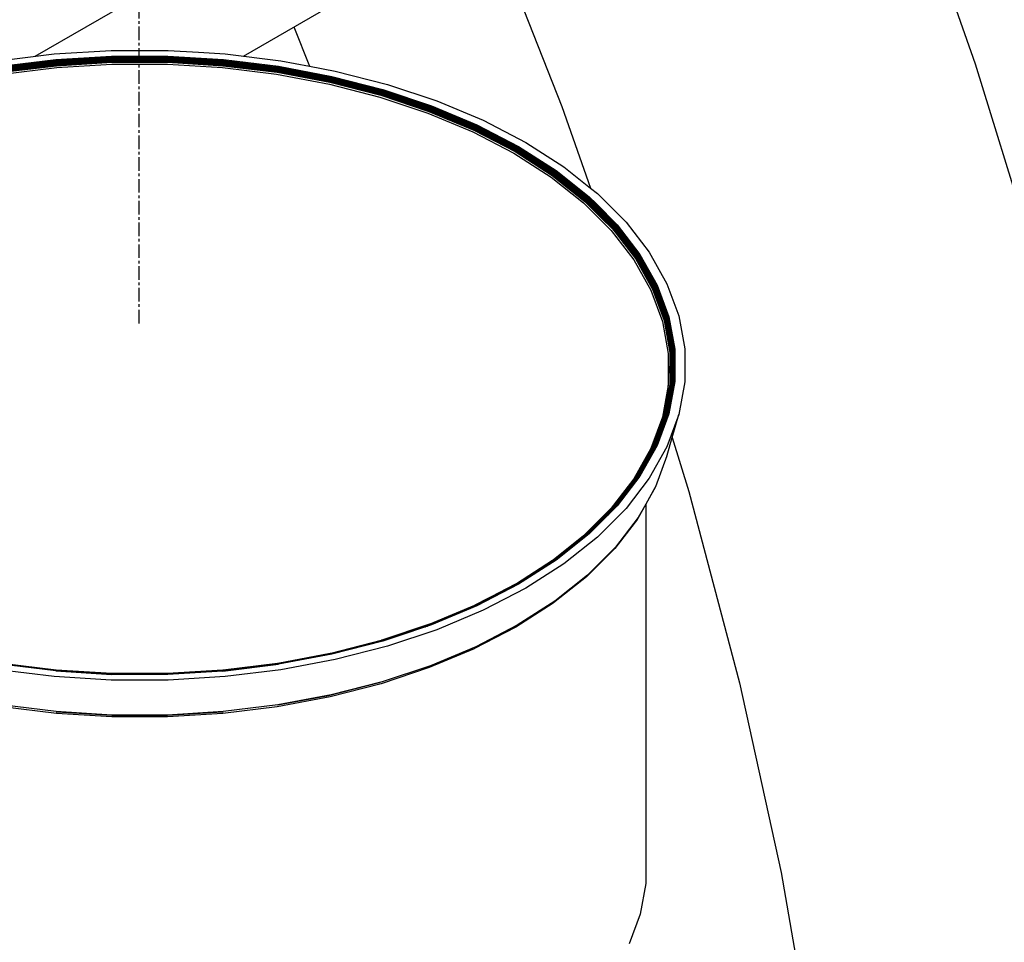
# Model space of a CAD drawing. Extents: x -18027 to -11651, y 1687 to 5059.
# Tile 146 of 170: x -13404 to -13368, y 2962 to 2996. Entities that reach past the tile are written whole.
import ezdxf

# ---------------------------------------------------------------- set-up
doc = ezdxf.new("R2010")
doc.units = 0
doc.header["$MEASUREMENT"] = 0
doc.linetypes.add('CENTER1', pattern=[0.6625, 0.5, -0.075, 0.0125, -0.075])
doc.layers.get('0').update_dxf_attribs({"linetype": 'CONTINUOUS'})
for name, color, linetype in [('CENTERLINE', 3, 'CENTER1'), ('PIPING-VENT-ISO', 3, 'CONTINUOUS'), ('TANK', 2, 'CONTINUOUS')]:
    doc.layers.add(name, color=color, linetype=linetype)

# ---------------------------------------------------------------- blocks, each defined once
blk = doc.blocks.new('12-14 TANKS')
for p, q in [((92.863, 69.222), (94.073, 65.781)), ((85.099, 68.499), (86.484, 64.995)), ((81.564, 66.457), (81.849, 65.737)), ((77.161, 65.962), (78.204, 66.025)), ((78.204, 66.025), (79.254, 66.025)), ((79.254, 66.025), (79.807, 65.991)), ((76.134, 65.836), (77.161, 65.962)), ((76.181, 65.734), (77.189, 65.857)), ((76.187, 65.72), (77.192, 65.843)), ((76.189, 65.712), (77.194, 65.835)), ((76.192, 65.703), (77.196, 65.827)), ((77.189, 65.857), (78.214, 65.919)), ((77.192, 65.843), (78.215, 65.906)), ((77.194, 65.835), (78.216, 65.897)), ((77.196, 65.827), (78.216, 65.889)), ((77.197, 65.817), (78.216, 65.879)), ((77.198, 65.808), (78.217, 65.869)), ((77.2, 65.797), (78.217, 65.859)), ((77.201, 65.787), (78.218, 65.849)), ((77.202, 65.777), (78.218, 65.838)), ((77.202, 65.766), (78.218, 65.828)), ((78.214, 65.919), (79.244, 65.919)), ((78.215, 65.906), (79.243, 65.906)), ((78.216, 65.897), (79.243, 65.897)), ((78.216, 65.889), (79.242, 65.889)), ((78.216, 65.879), (79.242, 65.879)), ((78.217, 65.869), (79.241, 65.869)), ((78.217, 65.859), (79.241, 65.859)), ((78.218, 65.849), (79.24, 65.849)), ((78.218, 65.838), (79.24, 65.838)), ((78.218, 65.828), (79.24, 65.828)), ((79.24, 65.849), (80.257, 65.787)), ((79.24, 65.838), (80.257, 65.777)), ((79.24, 65.828), (80.256, 65.766)), ((79.241, 65.869), (80.26, 65.808)), ((79.241, 65.859), (80.259, 65.797)), ((79.242, 65.889), (79.866, 65.851)), ((79.242, 65.879), (79.87, 65.841)), ((79.243, 65.906), (79.859, 65.868)), ((79.243, 65.897), (79.862, 65.86)), ((79.244, 65.919), (80.269, 65.857)), ((79.807, 65.991), (80.298, 65.962)), ((79.859, 65.868), (79.862, 65.86)), ((79.859, 65.868), (80.266, 65.843)), ((79.862, 65.86), (80.264, 65.835)), ((79.862, 65.86), (79.866, 65.851)), ((79.866, 65.851), (80.263, 65.827)), ((79.866, 65.851), (79.87, 65.841)), ((79.87, 65.841), (80.261, 65.817)), ((80.263, 65.827), (81.266, 65.703)), ((80.264, 65.835), (81.269, 65.712)), ((80.266, 65.843), (81.271, 65.72)), ((80.269, 65.857), (81.277, 65.734)), ((80.298, 65.962), (81.324, 65.836)), ((81.324, 65.836), (81.849, 65.737)), ((76.194, 65.694), (77.197, 65.817)), ((76.196, 65.685), (77.198, 65.808)), ((76.198, 65.675), (77.2, 65.797)), ((76.2, 65.664), (77.201, 65.787)), ((76.202, 65.654), (77.202, 65.777)), ((76.203, 65.644), (77.202, 65.766)), ((76.204, 65.634), (77.203, 65.756)), ((76.205, 65.624), (77.203, 65.746)), ((76.213, 65.59), (77.208, 65.712)), ((77.203, 65.756), (78.218, 65.818)), ((77.203, 65.746), (78.219, 65.808)), ((77.208, 65.712), (78.22, 65.774)), ((78.218, 65.818), (79.24, 65.818)), ((78.219, 65.808), (79.239, 65.808)), ((78.22, 65.774), (79.238, 65.774)), ((79.238, 65.774), (80.25, 65.712)), ((79.239, 65.808), (79.898, 65.768)), ((79.24, 65.818), (79.894, 65.778)), ((79.894, 65.778), (79.898, 65.768)), ((79.894, 65.778), (80.255, 65.756)), ((79.898, 65.768), (80.255, 65.746)), ((80.25, 65.712), (81.245, 65.59)), ((80.255, 65.756), (81.254, 65.634)), ((80.255, 65.746), (81.253, 65.624)), ((80.256, 65.766), (81.255, 65.644)), ((80.257, 65.787), (81.258, 65.664)), ((80.257, 65.777), (81.256, 65.654)), ((80.259, 65.797), (81.26, 65.675)), ((80.26, 65.808), (81.262, 65.685)), ((80.261, 65.817), (81.264, 65.694)), ((81.255, 65.644), (82.227, 65.462)), ((81.256, 65.654), (82.228, 65.472)), ((81.258, 65.664), (81.927, 65.539)), ((81.26, 65.675), (81.922, 65.55)), ((81.262, 65.685), (82.236, 65.502)), ((81.264, 65.694), (82.239, 65.511)), ((81.266, 65.703), (82.242, 65.52)), ((81.269, 65.712), (82.246, 65.529)), ((81.271, 65.72), (82.249, 65.537)), ((81.277, 65.734), (82.257, 65.55)), ((81.849, 65.737), (82.322, 65.648)), ((82.322, 65.648), (83.281, 65.402)), ((94.073, 65.781), (95.132, 62.345)), ((81.245, 65.59), (82.213, 65.409)), ((81.253, 65.624), (82.224, 65.442)), ((81.254, 65.634), (82.225, 65.452)), ((81.922, 65.55), (81.927, 65.539)), ((81.922, 65.55), (82.233, 65.492)), ((81.927, 65.539), (82.23, 65.482)), ((82.228, 65.472), (83.162, 65.232)), ((82.23, 65.482), (83.165, 65.242)), ((82.233, 65.492), (83.168, 65.252)), ((82.236, 65.502), (83.171, 65.261)), ((82.239, 65.511), (83.175, 65.271)), ((82.242, 65.52), (83.179, 65.279)), ((82.246, 65.529), (83.184, 65.288)), ((82.249, 65.537), (83.188, 65.295)), ((82.257, 65.55), (83.198, 65.308)), ((82.213, 65.409), (83.143, 65.17)), ((82.224, 65.442), (83.157, 65.202)), ((82.225, 65.452), (83.158, 65.212)), ((82.227, 65.462), (83.16, 65.222)), ((83.184, 65.288), (84.073, 64.991)), ((83.188, 65.295), (84.079, 64.998)), ((83.198, 65.308), (84.09, 65.01)), ((83.281, 65.402), (84.19, 65.099)), ((83.143, 65.17), (84.024, 64.876)), ((83.157, 65.202), (84.041, 64.907)), ((83.158, 65.212), (84.042, 64.917)), ((83.16, 65.222), (84.044, 64.927)), ((83.162, 65.232), (84.047, 64.937)), ((83.165, 65.242), (84.05, 64.947)), ((83.168, 65.252), (84.054, 64.956)), ((83.171, 65.261), (84.058, 64.966)), ((83.175, 65.271), (84.063, 64.975)), ((83.179, 65.279), (84.068, 64.983)), ((84.044, 64.927), (84.871, 64.58)), ((84.047, 64.937), (84.874, 64.59)), ((84.05, 64.947), (84.878, 64.599)), ((84.054, 64.956), (84.882, 64.609)), ((84.058, 64.966), (84.887, 64.618)), ((84.063, 64.975), (84.892, 64.627)), ((84.068, 64.983), (84.898, 64.635)), ((84.073, 64.991), (84.904, 64.643)), ((84.079, 64.998), (84.911, 64.649)), ((84.09, 65.01), (84.924, 64.661)), ((84.19, 65.099), (85.039, 64.743)), ((86.484, 64.995), (87.011, 63.498)), ((84.024, 64.876), (84.848, 64.531)), ((84.041, 64.907), (84.867, 64.561)), ((84.042, 64.917), (84.868, 64.57)), ((85.039, 64.743), (85.819, 64.337)), ((84.867, 64.561), (85.625, 64.167)), ((84.868, 64.57), (85.627, 64.176)), ((84.871, 64.58), (85.63, 64.185)), ((84.874, 64.59), (85.634, 64.195)), ((84.878, 64.599), (85.638, 64.204)), ((84.882, 64.609), (85.643, 64.214)), ((84.887, 64.618), (85.648, 64.222)), ((84.892, 64.627), (85.654, 64.231)), ((84.898, 64.635), (85.661, 64.239)), ((84.904, 64.643), (85.668, 64.246)), ((84.911, 64.649), (85.675, 64.252)), ((84.924, 64.661), (85.689, 64.263)), ((84.848, 64.531), (85.604, 64.137)), ((85.638, 64.204), (86.322, 63.766)), ((85.643, 64.214), (86.328, 63.774)), ((85.648, 64.222), (86.334, 63.783)), ((85.654, 64.231), (86.34, 63.791)), ((85.661, 64.239), (86.347, 63.798)), ((85.668, 64.246), (86.355, 63.805)), ((85.675, 64.252), (86.363, 63.811)), ((85.689, 64.263), (86.379, 63.821)), ((85.819, 64.337), (86.521, 63.887)), ((85.604, 64.137), (86.285, 63.701)), ((85.625, 64.167), (86.308, 63.729)), ((85.627, 64.176), (86.31, 63.738)), ((85.63, 64.185), (86.314, 63.747)), ((85.634, 64.195), (86.317, 63.756)), ((86.521, 63.887), (87.011, 63.498)), ((86.285, 63.701), (86.883, 63.226)), ((86.308, 63.729), (86.908, 63.252)), ((86.31, 63.738), (86.911, 63.261)), ((86.314, 63.747), (86.914, 63.27)), ((86.317, 63.756), (86.918, 63.279)), ((86.322, 63.766), (86.923, 63.288)), ((86.328, 63.774), (86.929, 63.296)), ((86.334, 63.783), (86.936, 63.305)), ((86.34, 63.791), (86.943, 63.312)), ((86.347, 63.798), (86.95, 63.319)), ((86.355, 63.805), (86.958, 63.325)), ((86.363, 63.811), (86.967, 63.331)), ((86.379, 63.821), (86.984, 63.339)), ((87.011, 63.498), (87.138, 63.397)), ((86.929, 63.296), (87.164, 63.061)), ((86.936, 63.305), (87.156, 63.084)), ((86.943, 63.312), (87.148, 63.106)), ((86.95, 63.319), (87.141, 63.129)), ((86.958, 63.325), (87.133, 63.151)), ((86.967, 63.331), (87.125, 63.173)), ((86.984, 63.339), (87.111, 63.212)), ((87.138, 63.397), (87.663, 62.872)), ((86.883, 63.226), (87.392, 62.717)), ((86.908, 63.252), (87.2, 62.96)), ((86.911, 63.261), (87.194, 62.978)), ((86.914, 63.27), (87.187, 62.997)), ((86.918, 63.279), (87.18, 63.018)), ((86.923, 63.288), (87.172, 63.039)), ((87.111, 63.212), (87.499, 62.824)), ((87.111, 63.212), (87.125, 63.173)), ((87.125, 63.173), (87.481, 62.817)), ((87.125, 63.173), (87.133, 63.151)), ((87.133, 63.151), (87.472, 62.812)), ((87.133, 63.151), (87.141, 63.129)), ((87.141, 63.129), (87.463, 62.806)), ((87.141, 63.129), (87.148, 63.106)), ((87.148, 63.106), (87.455, 62.8)), ((87.148, 63.106), (87.156, 63.084)), ((87.156, 63.084), (87.448, 62.792)), ((87.164, 63.061), (87.441, 62.785)), ((87.164, 63.061), (87.172, 63.039)), ((87.172, 63.039), (87.435, 62.777)), ((87.172, 63.039), (87.18, 63.018)), ((87.18, 63.018), (87.429, 62.768)), ((87.18, 63.018), (87.187, 62.997)), ((87.187, 62.997), (87.425, 62.759)), ((87.187, 62.997), (87.194, 62.978)), ((87.194, 62.978), (87.2, 62.96)), ((87.194, 62.978), (87.421, 62.75)), ((87.2, 62.96), (87.419, 62.741)), ((87.421, 62.75), (87.837, 62.212)), ((87.425, 62.759), (87.84, 62.22)), ((87.429, 62.768), (87.845, 62.229)), ((87.435, 62.777), (87.851, 62.237)), ((87.441, 62.785), (87.857, 62.245)), ((87.448, 62.792), (87.864, 62.252)), ((87.455, 62.8), (87.872, 62.259)), ((87.463, 62.806), (87.881, 62.265)), ((87.472, 62.812), (87.89, 62.27)), ((87.481, 62.817), (87.899, 62.275)), ((87.499, 62.824), (87.918, 62.281)), ((87.663, 62.872), (88.089, 62.319)), ((87.392, 62.717), (87.806, 62.18)), ((87.419, 62.741), (87.834, 62.203)), ((87.837, 62.212), (88.152, 61.651)), ((87.84, 62.22), (88.156, 61.66)), ((87.845, 62.229), (88.161, 61.668)), ((87.851, 62.237), (88.167, 61.676)), ((87.857, 62.245), (88.173, 61.683)), ((87.864, 62.252), (88.181, 61.69)), ((87.872, 62.259), (88.189, 61.696)), ((87.881, 62.265), (88.198, 61.701)), ((87.89, 62.27), (88.207, 61.706)), ((87.899, 62.275), (88.217, 61.71)), ((87.918, 62.281), (88.237, 61.715)), ((88.089, 62.319), (88.414, 61.742)), ((87.806, 62.18), (88.12, 61.621)), ((87.834, 62.203), (88.149, 61.642)), ((88.161, 61.668), (88.373, 61.091)), ((88.167, 61.676), (88.379, 61.098)), ((88.173, 61.683), (88.386, 61.105)), ((88.181, 61.69), (88.394, 61.111)), ((88.189, 61.696), (88.402, 61.117)), ((88.198, 61.701), (88.411, 61.122)), ((88.207, 61.706), (88.421, 61.126)), ((88.217, 61.71), (88.431, 61.129)), ((88.237, 61.715), (88.451, 61.133)), ((88.414, 61.742), (88.632, 61.15)), ((88.12, 61.621), (88.332, 61.046)), ((88.149, 61.642), (88.362, 61.066)), ((88.152, 61.651), (88.364, 61.074)), ((88.156, 61.66), (88.368, 61.083)), ((88.421, 61.126), (88.528, 60.536)), ((88.431, 61.129), (88.538, 60.539)), ((88.451, 61.133), (88.559, 60.542)), ((88.632, 61.15), (88.742, 60.547)), ((88.332, 61.046), (88.438, 60.462)), ((88.362, 61.066), (88.468, 60.48)), ((88.364, 61.074), (88.471, 60.488)), ((88.368, 61.083), (88.475, 60.496)), ((88.373, 61.091), (88.48, 60.504)), ((88.379, 61.098), (88.486, 60.511)), ((88.386, 61.105), (88.493, 60.517)), ((88.394, 61.111), (88.501, 60.523)), ((88.402, 61.117), (88.509, 60.528)), ((88.411, 61.122), (88.518, 60.533)), ((88.438, 60.462), (88.438, 60.246)), ((88.468, 60.48), (88.468, 60.081)), ((88.471, 60.488), (88.471, 60.065)), ((88.475, 60.496), (88.475, 60.043)), ((88.48, 60.504), (88.48, 60.015)), ((88.486, 60.511), (88.486, 59.982)), ((88.493, 60.517), (88.493, 59.944)), ((88.501, 60.523), (88.501, 59.932)), ((88.509, 60.528), (88.509, 59.937)), ((88.518, 60.533), (88.518, 59.94)), ((88.528, 60.536), (88.528, 59.943)), ((88.538, 60.539), (88.538, 59.945)), ((88.559, 60.542), (88.559, 59.947)), ((88.742, 60.547), (88.742, 59.941)), ((88.438, 60.246), (88.438, 59.875)), ((88.438, 60.246), (88.468, 60.081)), ((88.468, 60.081), (88.468, 59.89)), ((88.468, 60.081), (88.471, 60.065)), ((88.471, 60.065), (88.471, 59.899)), ((88.471, 60.065), (88.475, 60.043)), ((88.475, 60.043), (88.475, 59.906)), ((88.475, 60.043), (88.48, 60.015)), ((88.438, 59.875), (88.332, 59.29)), ((88.493, 59.926), (88.402, 59.429)), ((88.486, 59.92), (88.402, 59.46)), ((88.498, 59.917), (88.402, 59.391)), ((88.48, 59.914), (88.402, 59.487)), ((88.475, 59.906), (88.402, 59.507)), ((88.471, 59.899), (88.402, 59.521)), ((88.502, 59.896), (88.402, 59.349)), ((88.468, 59.89), (88.402, 59.529)), ((88.506, 59.873), (88.411, 59.351)), ((88.528, 59.943), (88.421, 59.354)), ((88.538, 59.945), (88.431, 59.355)), ((88.433, 59.823), (88.438, 59.875)), ((88.559, 59.947), (88.451, 59.355)), ((88.48, 60.015), (88.48, 59.914)), ((88.48, 60.015), (88.486, 59.982)), ((88.486, 59.982), (88.486, 59.92)), ((88.486, 59.982), (88.493, 59.944)), ((88.493, 59.944), (88.493, 59.926)), ((88.493, 59.944), (88.496, 59.929)), ((88.501, 59.932), (88.498, 59.917)), ((88.498, 59.917), (88.502, 59.896)), ((88.509, 59.937), (88.502, 59.896)), ((88.502, 59.896), (88.506, 59.873)), ((88.518, 59.94), (88.506, 59.873)), ((88.742, 59.941), (88.632, 59.339)), ((88.433, 59.823), (88.326, 59.239)), ((88.402, 59.529), (88.373, 59.366)), ((88.402, 59.521), (88.374, 59.363)), ((88.402, 59.507), (88.375, 59.358)), ((88.402, 59.529), (88.402, 59.521)), ((88.402, 59.521), (88.402, 59.507)), ((88.402, 59.507), (88.402, 59.487)), ((88.421, 59.354), (88.207, 58.774)), ((88.431, 59.355), (88.217, 58.775)), ((88.451, 59.355), (88.237, 58.773)), ((88.386, 59.323), (88.296, 59.079)), ((88.383, 59.331), (88.318, 59.154)), ((88.379, 59.333), (88.335, 59.214)), ((88.373, 59.327), (88.349, 59.26)), ((88.368, 59.32), (88.358, 59.29)), ((88.373, 59.366), (88.362, 59.305)), ((88.374, 59.363), (88.364, 59.312)), ((88.375, 59.358), (88.368, 59.32)), ((88.373, 59.366), (88.374, 59.363)), ((88.378, 59.35), (88.373, 59.327)), ((88.374, 59.363), (88.375, 59.358)), ((88.375, 59.358), (88.378, 59.35)), ((88.402, 59.487), (88.378, 59.35)), ((88.381, 59.34), (88.379, 59.333)), ((88.402, 59.46), (88.381, 59.34)), ((88.381, 59.34), (88.382, 59.336)), ((88.386, 59.339), (88.383, 59.331)), ((88.383, 59.331), (88.386, 59.323)), ((88.402, 59.429), (88.386, 59.339)), ((88.394, 59.344), (88.386, 59.323)), ((88.386, 59.323), (88.389, 59.313)), ((88.402, 59.348), (88.389, 59.313)), ((88.402, 59.328), (88.393, 59.301)), ((88.402, 59.391), (88.394, 59.344)), ((88.402, 59.46), (88.402, 59.429)), ((88.402, 59.391), (88.402, 59.349)), ((88.411, 59.351), (88.402, 59.328)), ((88.402, 59.349), (88.402, 59.348)), ((88.402, 59.348), (88.402, 59.328)), ((88.632, 59.339), (88.414, 58.746)), ((88.511, 58.918), (88.632, 59.339)), ((88.332, 59.29), (88.12, 58.715)), ((88.326, 59.239), (88.121, 58.681)), ((88.362, 59.305), (88.153, 58.737)), ((88.358, 59.29), (88.156, 58.743)), ((88.349, 59.26), (88.161, 58.75)), ((88.335, 59.214), (88.167, 58.756)), ((88.318, 59.154), (88.173, 58.761)), ((88.393, 59.301), (88.242, 58.892)), ((88.389, 59.313), (88.271, 58.992)), ((88.318, 59.154), (88.296, 59.079)), ((88.349, 59.26), (88.335, 59.214)), ((88.358, 59.29), (88.349, 59.26)), ((88.364, 59.312), (88.362, 59.305)), ((88.389, 59.313), (88.393, 59.301)), ((88.296, 59.079), (88.181, 58.765)), ((88.271, 58.992), (88.189, 58.769)), ((88.271, 58.992), (88.242, 58.892)), ((88.296, 59.079), (88.271, 58.992)), ((88.217, 58.775), (87.899, 58.21)), ((88.237, 58.773), (87.918, 58.208)), ((88.198, 58.772), (88.025, 58.465)), ((88.242, 58.892), (88.198, 58.772)), ((88.206, 58.773), (88.204, 58.769)), ((88.207, 58.774), (88.206, 58.773)), ((88.417, 58.592), (88.511, 58.918)), ((88.511, 58.918), (88.817, 57.925)), ((88.12, 58.715), (87.806, 58.157)), ((88.117, 58.671), (87.845, 58.188)), ((88.204, 58.769), (88.025, 58.451)), ((88.113, 58.661), (88.025, 58.505)), ((88.096, 58.624), (88.025, 58.498)), ((88.189, 58.769), (88.045, 58.513)), ((88.181, 58.765), (88.073, 58.574)), ((88.414, 58.746), (88.089, 58.17)), ((88.173, 58.761), (88.096, 58.624)), ((88.096, 58.624), (88.113, 58.661)), ((88.113, 58.661), (88.115, 58.664)), ((88.167, 58.756), (88.115, 58.664)), ((88.117, 58.671), (88.115, 58.664)), ((88.117, 58.671), (88.121, 58.681)), ((88.149, 58.728), (88.121, 58.681)), ((88.149, 58.728), (88.153, 58.737)), ((88.156, 58.743), (88.153, 58.737)), ((88.161, 58.75), (88.156, 58.743)), ((88.413, 58.581), (88.417, 58.592)), ((88.025, 58.505), (87.851, 58.194)), ((88.025, 58.498), (87.857, 58.199)), ((88.025, 58.489), (87.864, 58.203)), ((88.025, 58.478), (87.872, 58.206)), ((88.022, 58.466), (87.877, 58.207)), ((88.025, 58.465), (87.881, 58.208)), ((88.025, 58.451), (87.89, 58.21)), ((88.022, 58.466), (88.025, 58.471)), ((88.073, 58.574), (88.025, 58.489)), ((88.045, 58.513), (88.025, 58.478)), ((88.025, 58.498), (88.025, 58.505)), ((88.025, 58.478), (88.025, 58.489)), ((88.026, 58.472), (88.025, 58.478)), ((88.025, 58.471), (88.026, 58.472)), ((88.025, 58.465), (88.025, 58.471)), ((88.025, 58.451), (88.025, 58.465)), ((88.026, 58.472), (88.045, 58.513)), ((88.045, 58.513), (88.073, 58.574)), ((88.413, 58.581), (88.203, 58.012)), ((87.806, 58.157), (87.392, 57.62)), ((87.837, 58.175), (87.435, 57.655)), ((87.837, 58.173), (87.443, 57.66)), ((87.831, 58.16), (87.448, 57.663)), ((87.816, 58.133), (87.455, 57.665)), ((87.881, 58.208), (87.463, 57.667)), ((87.918, 58.208), (87.499, 57.664)), ((87.823, 58.111), (87.662, 57.903)), ((88.089, 58.17), (87.663, 57.616)), ((87.848, 58.155), (87.687, 57.947)), ((87.872, 58.206), (87.816, 58.133)), ((87.831, 58.16), (87.816, 58.133)), ((87.899, 58.21), (87.823, 58.111)), ((87.848, 58.155), (87.823, 58.111)), ((87.864, 58.203), (87.831, 58.16)), ((87.842, 58.18), (87.837, 58.173)), ((87.838, 58.178), (87.837, 58.175)), ((87.837, 58.175), (87.837, 58.173)), ((87.84, 58.182), (87.838, 58.178)), ((87.842, 58.184), (87.84, 58.182)), ((87.857, 58.199), (87.842, 58.18)), ((87.849, 58.192), (87.842, 58.18)), ((87.844, 58.186), (87.842, 58.184)), ((87.845, 58.188), (87.844, 58.186)), ((87.849, 58.192), (87.845, 58.188)), ((87.89, 58.21), (87.848, 58.155)), ((87.851, 58.194), (87.849, 58.192)), ((87.687, 57.947), (87.472, 57.668)), ((87.662, 57.903), (87.481, 57.668)), ((87.687, 57.947), (87.662, 57.903)), ((88.203, 58.012), (88.025, 57.696)), ((88.194, 57.992), (88.025, 57.691)), ((88.194, 57.992), (88.2, 58.001)), ((88.203, 58.012), (88.2, 58.001)), ((88.817, 57.925), (89.745, 54.412)), ((88.025, 57.691), (87.877, 57.428)), ((88.025, 57.696), (87.886, 57.448)), ((88.025, 57.691), (88.025, 57.696)), ((88.025, 57.691), (88.025, 50.727)), ((87.392, 57.62), (86.884, 57.112)), ((87.429, 57.649), (86.923, 57.143)), ((87.425, 57.643), (86.929, 57.147)), ((87.421, 57.636), (86.936, 57.151)), ((87.419, 57.629), (86.943, 57.153)), ((87.459, 57.663), (86.95, 57.154)), ((87.432, 57.628), (86.958, 57.154)), ((87.401, 57.588), (86.967, 57.154)), ((87.387, 57.569), (86.97, 57.153)), ((87.663, 57.616), (87.138, 57.091)), ((87.499, 57.664), (87.33, 57.495)), ((87.387, 57.569), (87.33, 57.495)), ((87.401, 57.588), (87.387, 57.569)), ((87.403, 57.589), (87.401, 57.588)), ((87.481, 57.668), (87.403, 57.589)), ((87.432, 57.628), (87.403, 57.589)), ((87.455, 57.665), (87.419, 57.629)), ((87.435, 57.65), (87.419, 57.629)), ((87.432, 57.651), (87.421, 57.636)), ((87.435, 57.65), (87.421, 57.636)), ((87.432, 57.651), (87.425, 57.643)), ((87.429, 57.649), (87.425, 57.643)), ((87.435, 57.655), (87.429, 57.649)), ((87.472, 57.668), (87.432, 57.628)), ((87.459, 57.663), (87.432, 57.628)), ((87.441, 57.659), (87.432, 57.651)), ((87.435, 57.655), (87.432, 57.651)), ((87.448, 57.663), (87.435, 57.65)), ((87.441, 57.659), (87.435, 57.65)), ((87.443, 57.66), (87.441, 57.659)), ((87.462, 57.667), (87.459, 57.663)), ((87.463, 57.667), (87.462, 57.667)), ((87.33, 57.495), (86.984, 57.149)), ((87.871, 57.42), (87.454, 56.879)), ((87.886, 57.448), (87.468, 56.907)), ((87.871, 57.42), (87.877, 57.428)), ((86.943, 57.153), (86.34, 56.674)), ((86.958, 57.154), (86.355, 56.675)), ((86.967, 57.154), (86.363, 56.673)), ((86.984, 57.149), (86.379, 56.668)), ((86.95, 57.154), (86.919, 57.129)), ((86.936, 57.151), (86.92, 57.138)), ((86.929, 57.147), (86.92, 57.138)), ((86.929, 57.147), (86.923, 57.143)), ((86.883, 57.111), (86.328, 56.669)), ((86.92, 57.138), (86.336, 56.673)), ((86.919, 57.129), (86.347, 56.675)), ((86.908, 57.118), (86.35, 56.675)), ((87.138, 57.091), (86.521, 56.601)), ((86.884, 57.112), (86.883, 57.111)), ((86.918, 57.138), (86.884, 57.112)), ((86.919, 57.129), (86.908, 57.118)), ((86.923, 57.143), (86.918, 57.138)), ((87.454, 56.879), (86.942, 56.367)), ((87.468, 56.907), (86.955, 56.393)), ((86.312, 56.657), (85.648, 56.233)), ((86.303, 56.65), (85.654, 56.234)), ((86.285, 56.636), (85.661, 56.235)), ((86.355, 56.675), (85.668, 56.234)), ((86.363, 56.673), (85.675, 56.232)), ((86.379, 56.668), (85.689, 56.226)), ((86.291, 56.641), (86.285, 56.636)), ((86.327, 56.662), (86.291, 56.641)), ((86.314, 56.655), (86.291, 56.641)), ((86.303, 56.65), (86.291, 56.641)), ((86.325, 56.665), (86.303, 56.65)), ((86.312, 56.657), (86.303, 56.65)), ((86.317, 56.661), (86.312, 56.657)), ((86.325, 56.665), (86.314, 56.655)), ((86.319, 56.663), (86.317, 56.661)), ((86.322, 56.666), (86.319, 56.663)), ((86.324, 56.667), (86.322, 56.666)), ((86.326, 56.668), (86.324, 56.667)), ((86.34, 56.674), (86.325, 56.665)), ((86.334, 56.672), (86.325, 56.665)), ((86.328, 56.669), (86.326, 56.668)), ((86.347, 56.675), (86.327, 56.662)), ((86.343, 56.674), (86.327, 56.662)), ((86.334, 56.672), (86.328, 56.669)), ((86.336, 56.673), (86.334, 56.672)), ((86.521, 56.601), (85.819, 56.151)), ((86.935, 56.36), (86.333, 55.882)), ((86.955, 56.393), (86.352, 55.914)), ((86.935, 56.36), (86.942, 56.367)), ((85.634, 56.222), (84.881, 55.831)), ((85.638, 56.227), (84.887, 55.837)), ((85.638, 56.227), (84.892, 55.838)), ((85.645, 56.226), (84.898, 55.838)), ((85.63, 56.217), (84.901, 55.838)), ((85.619, 56.209), (84.904, 55.837)), ((85.689, 56.226), (84.924, 55.828)), ((85.819, 56.151), (85.039, 55.746)), ((85.54, 56.165), (85.242, 56.011)), ((85.515, 56.149), (85.243, 56.008)), ((85.649, 56.219), (85.515, 56.149)), ((85.54, 56.165), (85.515, 56.149)), ((85.545, 56.169), (85.54, 56.165)), ((85.604, 56.199), (85.545, 56.169)), ((85.627, 56.211), (85.604, 56.199)), ((85.619, 56.209), (85.604, 56.199)), ((85.647, 56.223), (85.619, 56.209)), ((85.63, 56.217), (85.619, 56.209)), ((85.647, 56.223), (85.627, 56.211)), ((85.645, 56.226), (85.63, 56.217)), ((85.644, 56.229), (85.634, 56.222)), ((85.643, 56.23), (85.638, 56.227)), ((85.644, 56.229), (85.638, 56.227)), ((85.648, 56.233), (85.643, 56.23)), ((85.654, 56.234), (85.644, 56.229)), ((85.648, 56.233), (85.644, 56.229)), ((85.661, 56.235), (85.645, 56.226)), ((85.664, 56.234), (85.647, 56.223)), ((85.668, 56.234), (85.647, 56.223)), ((85.671, 56.233), (85.649, 56.219)), ((85.675, 56.232), (85.649, 56.219)), ((85.242, 56.011), (84.88, 55.822)), ((85.243, 56.008), (84.911, 55.835)), ((85.242, 56.011), (85.243, 56.008)), ((86.352, 55.914), (85.665, 55.473)), ((86.326, 55.876), (86.333, 55.882)), ((84.878, 55.832), (84.058, 55.49)), ((84.878, 55.832), (84.063, 55.49)), ((84.881, 55.831), (84.069, 55.49)), ((84.871, 55.822), (84.073, 55.489)), ((84.079, 55.486), (84.88, 55.822)), ((84.924, 55.828), (84.09, 55.478)), ((85.039, 55.746), (84.19, 55.389)), ((84.88, 55.827), (84.871, 55.822)), ((84.882, 55.834), (84.878, 55.832)), ((84.904, 55.837), (84.88, 55.827)), ((84.911, 55.835), (84.88, 55.822)), ((84.898, 55.838), (84.881, 55.831)), ((84.884, 55.836), (84.882, 55.835)), ((84.882, 55.835), (84.882, 55.834)), ((84.887, 55.837), (84.884, 55.836)), ((84.892, 55.838), (84.887, 55.837)), ((86.326, 55.876), (85.641, 55.437)), ((84.054, 55.488), (83.175, 55.194)), ((84.05, 55.485), (83.179, 55.194)), ((84.047, 55.481), (83.184, 55.192)), ((84.044, 55.476), (83.188, 55.189)), ((84.042, 55.47), (83.192, 55.186)), ((84.19, 55.389), (83.281, 55.086)), ((83.973, 55.443), (83.546, 55.301)), ((83.977, 55.442), (83.547, 55.298)), ((83.979, 55.441), (83.547, 55.297)), ((84.007, 55.455), (83.973, 55.443)), ((83.973, 55.443), (83.977, 55.442)), ((84.012, 55.453), (83.977, 55.442)), ((83.977, 55.442), (83.979, 55.441)), ((84.013, 55.452), (83.979, 55.441)), ((84.024, 55.461), (84.007, 55.455)), ((84.007, 55.455), (84.012, 55.453)), ((84.041, 55.463), (84.012, 55.453)), ((84.012, 55.453), (84.013, 55.452)), ((84.09, 55.478), (84.013, 55.452)), ((84.081, 55.484), (84.024, 55.461)), ((84.085, 55.482), (84.041, 55.463)), ((84.08, 55.485), (84.042, 55.47)), ((84.073, 55.489), (84.044, 55.476)), ((84.079, 55.486), (84.044, 55.476)), ((84.068, 55.49), (84.047, 55.481)), ((84.073, 55.489), (84.047, 55.481)), ((84.063, 55.49), (84.05, 55.485)), ((84.068, 55.49), (84.05, 55.485)), ((84.058, 55.49), (84.054, 55.488)), ((84.063, 55.49), (84.058, 55.49)), ((84.069, 55.49), (84.068, 55.49)), ((85.641, 55.437), (84.881, 55.042)), ((85.665, 55.473), (84.902, 55.077)), ((83.168, 55.192), (82.239, 54.954)), ((83.165, 55.189), (82.242, 54.953)), ((83.162, 55.186), (82.246, 54.951)), ((83.188, 55.189), (82.249, 54.948)), ((83.198, 55.181), (82.257, 54.939)), ((83.175, 55.19), (83.162, 55.186)), ((83.174, 55.192), (83.165, 55.189)), ((83.171, 55.194), (83.168, 55.192)), ((83.175, 55.194), (83.171, 55.194)), ((83.179, 55.194), (83.174, 55.192)), ((83.184, 55.192), (83.175, 55.19)), ((83.546, 55.301), (83.194, 55.184)), ((83.547, 55.298), (83.197, 55.182)), ((83.547, 55.297), (83.198, 55.181)), ((83.546, 55.301), (83.547, 55.298)), ((83.547, 55.298), (83.547, 55.297)), ((83.281, 55.086), (82.322, 54.84)), ((84.874, 55.039), (84.047, 54.692)), ((84.902, 55.077), (84.071, 54.728)), ((84.874, 55.039), (84.881, 55.042)), ((82.242, 54.953), (81.266, 54.77)), ((82.236, 54.953), (81.266, 54.77)), ((82.23, 54.949), (81.268, 54.769)), ((82.246, 54.951), (81.269, 54.768)), ((82.228, 54.946), (81.27, 54.766)), ((82.249, 54.948), (81.271, 54.764)), ((82.257, 54.939), (81.277, 54.755)), ((82.322, 54.84), (81.324, 54.653)), ((82.246, 54.951), (82.228, 54.946)), ((82.242, 54.953), (82.23, 54.949)), ((82.239, 54.954), (82.236, 54.953)), ((77.161, 54.527), (76.134, 54.653)), ((77.189, 54.631), (76.181, 54.755)), ((77.197, 54.648), (76.196, 54.771)), ((77.196, 54.647), (76.198, 54.769)), ((77.194, 54.644), (76.2, 54.767)), ((77.192, 54.641), (76.202, 54.763)), ((77.189, 54.631), (78.214, 54.569)), ((77.202, 54.636), (77.191, 54.637)), ((78.215, 54.579), (77.192, 54.641)), ((78.216, 54.582), (77.194, 54.644)), ((78.216, 54.585), (77.196, 54.647)), ((78.217, 54.586), (77.197, 54.648)), ((78.218, 54.574), (77.202, 54.636)), ((80.256, 54.636), (79.24, 54.574)), ((80.261, 54.648), (79.241, 54.586)), ((80.263, 54.647), (79.242, 54.585)), ((80.257, 54.644), (79.243, 54.582)), ((80.257, 54.641), (79.243, 54.579)), ((80.255, 54.63), (79.244, 54.569)), ((80.255, 54.63), (81.277, 54.755)), ((80.267, 54.637), (80.256, 54.636)), ((80.257, 54.644), (81.269, 54.768)), ((80.257, 54.641), (81.271, 54.764)), ((81.262, 54.771), (80.261, 54.648)), ((81.26, 54.769), (80.263, 54.647)), ((81.324, 54.653), (80.298, 54.527)), ((81.262, 54.771), (81.26, 54.769)), ((81.264, 54.771), (81.262, 54.771)), ((81.264, 54.771), (81.266, 54.77)), ((84.047, 54.692), (83.162, 54.397)), ((84.071, 54.728), (83.182, 54.432)), ((78.204, 54.463), (77.161, 54.527)), ((79.254, 54.463), (78.204, 54.463)), ((79.244, 54.569), (78.214, 54.569)), ((78.218, 54.579), (78.215, 54.579)), ((78.217, 54.585), (78.216, 54.585)), ((78.218, 54.582), (78.216, 54.582)), ((79.241, 54.586), (78.217, 54.586)), ((79.241, 54.585), (78.217, 54.585)), ((79.24, 54.582), (78.218, 54.582)), ((79.24, 54.579), (78.218, 54.579)), ((79.24, 54.574), (78.218, 54.574)), ((79.243, 54.582), (79.24, 54.582)), ((79.243, 54.579), (79.24, 54.579)), ((79.242, 54.585), (79.241, 54.585)), ((80.298, 54.527), (79.254, 54.463)), ((83.182, 54.432), (83.158, 54.426)), ((83.127, 54.415), (82.2, 54.177)), ((83.162, 54.397), (82.228, 54.157)), ((83.158, 54.426), (82.244, 54.191)), ((83.158, 54.426), (83.127, 54.415)), ((89.745, 54.412), (90.509, 50.932)), ((82.228, 54.157), (81.256, 53.975)), ((82.2, 54.177), (81.267, 54.002)), ((82.244, 54.191), (81.268, 54.008)), ((77.195, 53.884), (76.19, 54.008)), ((77.202, 53.852), (76.202, 53.975)), ((81.256, 53.975), (80.257, 53.852)), ((81.268, 54.008), (80.263, 53.884)), ((78.216, 53.822), (77.195, 53.884)), ((77.214, 53.874), (77.195, 53.877)), ((77.203, 53.852), (77.202, 53.852)), ((78.219, 53.791), (77.203, 53.852)), ((78.216, 53.814), (77.214, 53.874)), ((79.242, 53.822), (78.216, 53.822)), ((78.222, 53.813), (78.217, 53.814)), ((79.24, 53.791), (78.219, 53.791)), ((79.236, 53.813), (78.222, 53.813)), ((79.241, 53.814), (79.236, 53.813)), ((80.255, 53.852), (79.24, 53.791)), ((80.263, 53.884), (79.242, 53.822)), ((80.244, 53.874), (79.242, 53.814)), ((80.263, 53.877), (80.244, 53.874)), ((80.255, 53.852), (80.257, 53.852)), ((90.509, 50.932), (91.107, 47.499)), ((88.025, 50.727), (87.924, 50.168)), ((87.924, 50.168), (87.721, 49.618))]:
    blk.add_line(p, q)

msp = doc.modelspace()

# ---------------------------------------------------------------- linework, layer by layer
at = {"layer": 'CENTERLINE', "color": 3, "linetype": 'CENTER1'}
msp.add_line((-13399.304, 2984.697), (-13399.303, 3141.098, 0), dxfattribs=at)
at = {"layer": 'PIPING-VENT-ISO'}
for p, q in [((-13403.116, 2994.506, 0), (-13371.005, 3013.054, 0)), ((-13395.473, 2994.509, 0), (-13369.134, 3009.722, 0))]:
    msp.add_line(p, q, dxfattribs=at)

# ---------------------------------------------------------------- block references
at = {"layer": 'TANK', "xscale": 2, "yscale": 2, "zscale": 2}
msp.add_blockref('12-14 TANKS', (-13556.742, 2862.668), dxfattribs=at)

doc.saveas('drawing.dxf')
